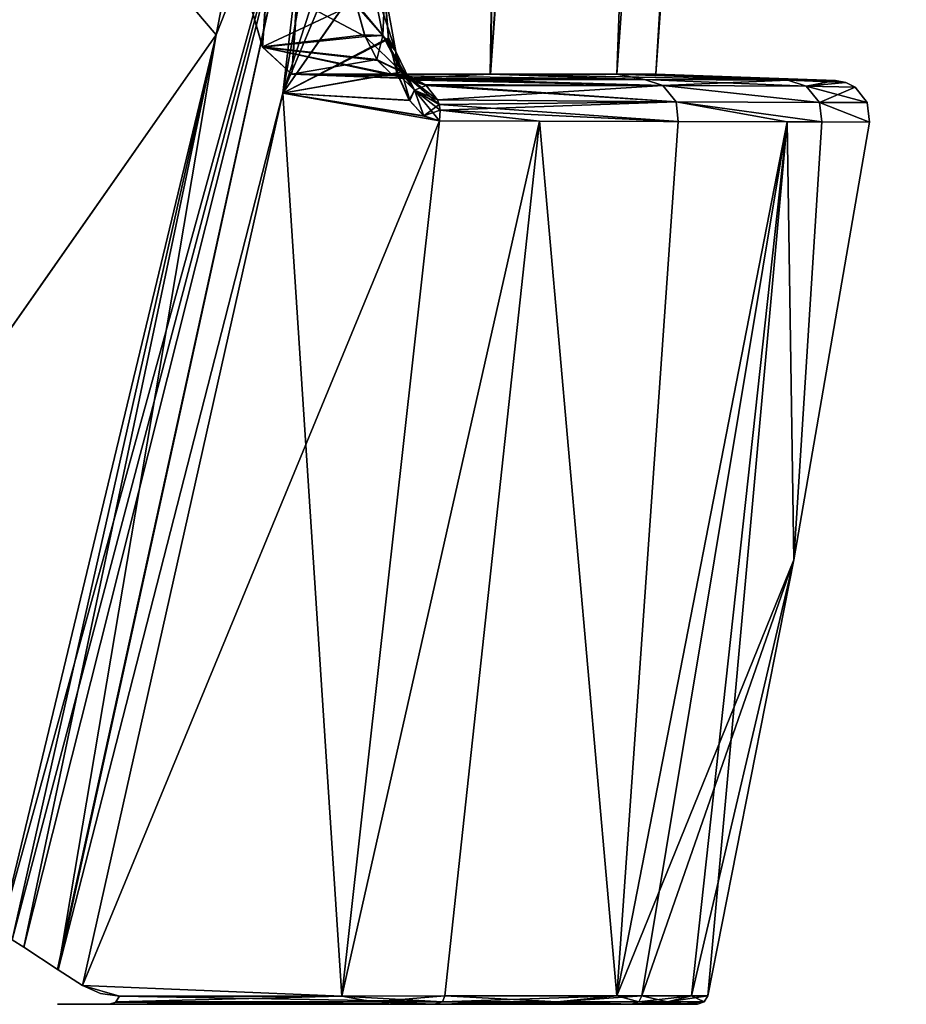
# Model space of a CAD drawing. Header units: millimetres. Extents: x -115 to 115, y -44 to 583.
# Tile 45 of 102: x 84 to 109, y 180 to 208. Entities that reach past the tile are written whole.
import ezdxf

# ---------------------------------------------------------------- set-up
doc = ezdxf.new("R2010")
doc.units = ezdxf.units.MM
doc.header["$LTSCALE"] = 67.002822
for name, color, linetype in [('436', 7, 'CONTINUOUS'), ('437', 7, 'CONTINUOUS'), ('438', 7, 'CONTINUOUS'), ('439', 7, 'CONTINUOUS'), ('440', 7, 'CONTINUOUS'), ('447', 7, 'CONTINUOUS'), ('448', 7, 'CONTINUOUS'), ('449', 7, 'CONTINUOUS'), ('450', 7, 'CONTINUOUS'), ('451', 7, 'CONTINUOUS'), ('462', 7, 'CONTINUOUS'), ('463', 7, 'CONTINUOUS'), ('464', 7, 'CONTINUOUS'), ('465', 7, 'CONTINUOUS'), ('470', 7, 'CONTINUOUS'), ('474', 7, 'CONTINUOUS'), ('528', 7, 'CONTINUOUS'), ('564', 7, 'CONTINUOUS')]:
    doc.layers.add(name, color=color, linetype=linetype)

msp = doc.modelspace()

# ---------------------------------------------------------------- linework, layer by layer
at = {"layer": '436', "color": 7, "linetype": 'Continuous'}
for points in [[(96.104, 230.801, 108.204), (91.564, 205.47, 107.825), (94.931, 215.829, 103.41), (96.104, 230.801, 108.204)], [(94.931, 215.829, 103.41), (91.564, 205.47, 107.825), (94.451, 212.402, 102.861), (94.931, 215.829, 103.41)], [(94.451, 212.402, 102.861), (91.564, 205.47, 107.825), (94.319, 209.415, 101.358), (94.451, 212.402, 102.861)], [(94.319, 209.415, 101.358), (91.564, 205.47, 107.825), (94.523, 206.986, 99.016), (94.319, 209.415, 101.358)], [(94.523, 206.986, 99.016), (91.564, 205.47, 107.825), (94.766, 206.031, 97.504), (94.523, 206.986, 99.016)], [(94.766, 206.031, 97.504), (91.564, 205.47, 107.825), (95.115, 205.27, 95.724), (94.766, 206.031, 97.504)], [(91.564, 205.47, 107.825), (85.965, 180.53, 107.431), (95.949, 204.704, 92.247), (91.564, 205.47, 107.825)], [(95.115, 205.27, 95.724), (91.564, 205.47, 107.825), (95.508, 204.829, 93.975), (95.115, 205.27, 95.724)], [(95.508, 204.829, 93.975), (91.564, 205.47, 107.825), (95.949, 204.704, 92.247), (95.508, 204.829, 93.975)], [(85.965, 180.53, 107.431), (93.215, 180.231, 82.609), (95.949, 204.704, 92.247), (85.965, 180.53, 107.431)], [(93.215, 180.231, 82.609), (98.744, 204.693, 81.022), (95.949, 204.704, 92.247), (93.215, 180.231, 82.609)], [(93.215, 180.231, 82.609), (96.094, 180.235, 70.235), (98.744, 204.693, 81.022), (93.215, 180.231, 82.609)], [(96.094, 180.235, 70.235), (100.904, 180.237, 41.525), (98.744, 204.693, 81.022), (96.094, 180.235, 70.235)], [(100.904, 180.237, 41.525), (105.67, 204.672, 40.721), (98.744, 204.693, 81.022), (100.904, 180.237, 41.525)], [(98.744, 204.693, 81.022), (105.67, 204.672, 40.721), (102.621, 204.681, 61.914), (98.744, 204.693, 81.022)], [(105.67, 204.672, 40.721), (100.904, 180.237, 41.525), (105.851, 192.424, 0), (105.67, 204.672, 40.721)], [(106.635, 204.67, 31.057), (105.67, 204.672, 40.721), (107.973, 204.665, 0), (106.635, 204.67, 31.057)], [(107.973, 204.665, 0), (105.67, 204.672, 40.721), (105.851, 192.424, 0), (107.973, 204.665, 0)], [(100.904, 180.237, 41.525), (101.606, 180.238, 35.367), (105.851, 192.424, 0), (100.904, 180.237, 41.525)], [(101.606, 180.238, 35.367), (102.99, 180.24, 17.725), (105.851, 192.424, 0), (101.606, 180.238, 35.367)], [(102.99, 180.24, 17.725), (103.454, 180.239, 0), (105.851, 192.424, 0), (102.99, 180.24, 17.725)], [(87, 180.231, 104.092), (93.215, 180.231, 82.609), (85.965, 180.53, 107.431), (87, 180.231, 104.092)], [(86.469, 180.305, 105.758), (87, 180.231, 104.092), (85.965, 180.53, 107.431), (86.469, 180.305, 105.758)]]:
    msp.add_3dface(points, dxfattribs=at)
at = {"layer": '437', "color": 7, "linetype": 'Continuous'}
for points in [[(96.105, 230.808, -108.204), (94.452, 212.399, -102.858), (91.566, 205.475, -107.823), (96.105, 230.808, -108.204)], [(94.452, 212.399, -102.858), (94.32, 209.434, -101.37), (91.566, 205.475, -107.823), (94.452, 212.399, -102.858)], [(94.32, 209.434, -101.37), (94.52, 207.02, -99.053), (91.566, 205.475, -107.823), (94.32, 209.434, -101.37)], [(94.52, 207.02, -99.053), (94.757, 206.045, -97.549), (91.566, 205.475, -107.823), (94.52, 207.02, -99.053)], [(94.757, 206.045, -97.549), (95.103, 205.278, -95.775), (91.566, 205.475, -107.823), (94.757, 206.045, -97.549)], [(91.566, 205.475, -107.823), (93.215, 180.231, -82.609), (85.965, 180.53, -107.431), (91.566, 205.475, -107.823)], [(95.949, 204.704, -92.247), (93.215, 180.231, -82.609), (91.566, 205.475, -107.823), (95.949, 204.704, -92.247)], [(95.507, 204.841, -93.991), (95.949, 204.704, -92.247), (91.566, 205.475, -107.823), (95.507, 204.841, -93.991)], [(95.103, 205.278, -95.775), (95.507, 204.841, -93.991), (91.566, 205.475, -107.823), (95.103, 205.278, -95.775)], [(98.744, 204.693, -81.022), (93.215, 180.231, -82.609), (95.949, 204.704, -92.247), (98.744, 204.693, -81.022)], [(93.215, 180.231, -82.609), (98.744, 204.693, -81.022), (96.094, 180.235, -70.234), (93.215, 180.231, -82.609)], [(98.744, 204.693, -81.022), (100.904, 180.237, -41.525), (96.094, 180.235, -70.234), (98.744, 204.693, -81.022)], [(102.621, 204.681, -61.914), (100.904, 180.237, -41.525), (98.744, 204.693, -81.022), (102.621, 204.681, -61.914)], [(105.67, 204.672, -40.721), (100.904, 180.237, -41.525), (102.621, 204.681, -61.914), (105.67, 204.672, -40.721)], [(100.904, 180.237, -41.525), (105.67, 204.672, -40.721), (101.606, 180.238, -35.366), (100.904, 180.237, -41.525)], [(101.606, 180.238, -35.366), (105.67, 204.672, -40.721), (102.99, 180.24, -17.725), (101.606, 180.238, -35.366)], [(105.67, 204.672, -40.721), (103.454, 180.239, 0), (102.99, 180.24, -17.725), (105.67, 204.672, -40.721)], [(105.851, 192.424, 0), (103.454, 180.239, 0), (105.67, 204.672, -40.721), (105.851, 192.424, 0)], [(106.635, 204.67, -31.057), (105.851, 192.424, 0), (105.67, 204.672, -40.721), (106.635, 204.67, -31.057)], [(107.973, 204.665, 0), (105.851, 192.424, 0), (106.635, 204.67, -31.057), (107.973, 204.665, 0)], [(85.965, 180.53, -107.431), (93.215, 180.231, -82.609), (87, 180.231, -104.092), (85.965, 180.53, -107.431)], [(86.469, 180.305, -105.758), (85.965, 180.53, -107.431), (87, 180.231, -104.092), (86.469, 180.305, -105.758)]]:
    msp.add_3dface(points, dxfattribs=at)
at = {"layer": '438', "color": 7, "linetype": 'Continuous'}
for points in [[(95.3, 205.839, -92.07), (95.036, 205.888, -92), (102.196, 205.686, -61.839), (95.3, 205.839, -92.07)], [(102.196, 205.686, -61.839), (95.036, 205.888, -92), (101.683, 205.853, -61.749), (102.196, 205.686, -61.839)], [(95.544, 205.716, -92.135), (95.3, 205.839, -92.07), (102.196, 205.686, -61.839), (95.544, 205.716, -92.135)], [(95.577, 205.692, -92.143), (95.544, 205.716, -92.135), (102.565, 205.228, -61.904), (95.577, 205.692, -92.143)], [(102.565, 205.228, -61.904), (95.544, 205.716, -92.135), (102.196, 205.686, -61.839), (102.565, 205.228, -61.904)], [(95.888, 205.285, -92.227), (95.577, 205.692, -92.143), (102.565, 205.228, -61.904), (95.888, 205.285, -92.227)], [(105.691, 205.833, -30.975), (106.203, 205.666, -31.019), (101.683, 205.853, -61.749), (105.691, 205.833, -30.975)], [(106.203, 205.666, -31.019), (102.196, 205.686, -61.839), (101.683, 205.853, -61.749), (106.203, 205.666, -31.019)], [(106.203, 205.666, -31.019), (106.576, 205.208, -31.052), (102.196, 205.686, -61.839), (106.203, 205.666, -31.019)], [(106.576, 205.208, -31.052), (102.565, 205.228, -61.904), (102.196, 205.686, -61.839), (106.576, 205.208, -31.052)], [(107.021, 205.825, 0), (107.307, 205.772, 0), (105.691, 205.833, -30.975), (107.021, 205.825, 0)], [(105.691, 205.833, -30.975), (107.307, 205.772, 0), (106.203, 205.666, -31.019), (105.691, 205.833, -30.975)], [(107.307, 205.772, 0), (107.567, 205.639, 0), (106.203, 205.666, -31.019), (107.307, 205.772, 0)], [(107.567, 205.639, 0), (107.91, 205.208, 0), (106.203, 205.666, -31.019), (107.567, 205.639, 0)], [(106.203, 205.666, -31.019), (107.91, 205.208, 0), (106.576, 205.208, -31.052), (106.203, 205.666, -31.019)], [(95.933, 205.152, -92.239), (95.888, 205.285, -92.227), (102.565, 205.228, -61.904), (95.933, 205.152, -92.239)], [(102.621, 204.681, -61.914), (95.933, 205.152, -92.239), (102.565, 205.228, -61.904), (102.621, 204.681, -61.914)], [(95.933, 205.152, -92.239), (102.621, 204.681, -61.914), (95.962, 204.999, -92.247), (95.933, 205.152, -92.239)], [(106.635, 204.67, -31.057), (105.67, 204.672, -40.721), (102.565, 205.228, -61.904), (106.635, 204.67, -31.057)], [(106.576, 205.208, -31.052), (106.635, 204.67, -31.057), (102.565, 205.228, -61.904), (106.576, 205.208, -31.052)], [(105.67, 204.672, -40.721), (102.621, 204.681, -61.914), (102.565, 205.228, -61.904), (105.67, 204.672, -40.721)], [(107.973, 204.665, 0), (106.635, 204.67, -31.057), (106.576, 205.208, -31.052), (107.973, 204.665, 0)], [(107.91, 205.208, 0), (107.973, 204.665, 0), (106.576, 205.208, -31.052), (107.91, 205.208, 0)], [(98.744, 204.693, -81.022), (95.949, 204.704, -92.247), (95.962, 204.999, -92.247), (98.744, 204.693, -81.022)], [(102.621, 204.681, -61.914), (98.744, 204.693, -81.022), (95.962, 204.999, -92.247), (102.621, 204.681, -61.914)]]:
    msp.add_3dface(points, dxfattribs=at)
at = {"layer": '439', "color": 7, "linetype": 'Continuous'}
for points in [[(95.04, 205.887, 92), (95.299, 205.84, 92.069), (101.683, 205.853, 61.749), (95.04, 205.887, 92)], [(101.683, 205.853, 61.749), (95.299, 205.84, 92.069), (102.196, 205.686, 61.839), (101.683, 205.853, 61.749)], [(95.299, 205.84, 92.069), (95.543, 205.717, 92.134), (102.196, 205.686, 61.839), (95.299, 205.84, 92.069)], [(95.543, 205.717, 92.134), (95.576, 205.692, 92.143), (102.196, 205.686, 61.839), (95.543, 205.717, 92.134)], [(95.576, 205.692, 92.143), (95.888, 205.286, 92.227), (102.196, 205.686, 61.839), (95.576, 205.692, 92.143)], [(102.196, 205.686, 61.839), (95.888, 205.286, 92.227), (102.565, 205.228, 61.904), (102.196, 205.686, 61.839)], [(105.691, 205.833, 30.975), (101.683, 205.853, 61.749), (102.196, 205.686, 61.839), (105.691, 205.833, 30.975)], [(106.203, 205.666, 31.019), (105.691, 205.833, 30.975), (102.196, 205.686, 61.839), (106.203, 205.666, 31.019)], [(106.576, 205.208, 31.052), (106.203, 205.666, 31.019), (102.196, 205.686, 61.839), (106.576, 205.208, 31.052)], [(106.576, 205.208, 31.052), (102.196, 205.686, 61.839), (102.565, 205.228, 61.904), (106.576, 205.208, 31.052)], [(106.203, 205.666, 31.019), (107.021, 205.825, 0), (105.691, 205.833, 30.975), (106.203, 205.666, 31.019)], [(107.307, 205.772, 0), (107.021, 205.825, 0), (106.203, 205.666, 31.019), (107.307, 205.772, 0)], [(107.567, 205.639, 0), (107.307, 205.772, 0), (106.203, 205.666, 31.019), (107.567, 205.639, 0)], [(106.576, 205.208, 31.052), (107.567, 205.639, 0), (106.203, 205.666, 31.019), (106.576, 205.208, 31.052)], [(107.91, 205.208, 0), (107.567, 205.639, 0), (106.576, 205.208, 31.052), (107.91, 205.208, 0)], [(95.888, 205.286, 92.227), (95.933, 205.153, 92.239), (102.565, 205.228, 61.904), (95.888, 205.286, 92.227)], [(95.933, 205.153, 92.239), (95.961, 204.999, 92.247), (102.565, 205.228, 61.904), (95.933, 205.153, 92.239)], [(95.961, 204.999, 92.247), (102.621, 204.681, 61.914), (102.565, 205.228, 61.904), (95.961, 204.999, 92.247)], [(102.621, 204.681, 61.914), (106.635, 204.67, 31.057), (102.565, 205.228, 61.904), (102.621, 204.681, 61.914)], [(106.635, 204.67, 31.057), (106.576, 205.208, 31.052), (102.565, 205.228, 61.904), (106.635, 204.67, 31.057)], [(106.635, 204.67, 31.057), (107.973, 204.665, 0), (106.576, 205.208, 31.052), (106.635, 204.67, 31.057)], [(107.973, 204.665, 0), (107.91, 205.208, 0), (106.576, 205.208, 31.052), (107.973, 204.665, 0)], [(95.949, 204.704, 92.247), (98.744, 204.693, 81.022), (95.961, 204.999, 92.247), (95.949, 204.704, 92.247)], [(98.744, 204.693, 81.022), (102.621, 204.681, 61.914), (95.961, 204.999, 92.247), (98.744, 204.693, 81.022)], [(105.67, 204.672, 40.721), (106.635, 204.67, 31.057), (102.621, 204.681, 61.914), (105.67, 204.672, 40.721)]]:
    msp.add_3dface(points, dxfattribs=at)
at = {"layer": '440', "color": 7, "linetype": 'Continuous'}
for points in [[(94.319, 209.415, 101.358), (94.523, 206.986, 99.016), (94.418, 208.337, 99.675), (94.319, 209.415, 101.358)], [(94.364, 207.086, 97.165), (93.625, 207.922, 98.073), (94.048, 208.705, 99.277), (94.364, 207.086, 97.165)], [(94.418, 208.337, 99.675), (94.73, 206.642, 97.48), (94.048, 208.705, 99.277), (94.418, 208.337, 99.675)], [(94.73, 206.642, 97.48), (94.364, 207.086, 97.165), (94.048, 208.705, 99.277), (94.73, 206.642, 97.48)], [(94.418, 208.337, 99.675), (94.523, 206.986, 99.016), (94.73, 206.642, 97.48), (94.418, 208.337, 99.675)], [(93.867, 207.059, 96.712), (93.625, 207.922, 98.073), (94.364, 207.086, 97.165), (93.867, 207.059, 96.712)], [(94.889, 206.065, 94.732), (93.867, 207.059, 96.712), (94.364, 207.086, 97.165), (94.889, 206.065, 94.732)], [(94.211, 206.386, 95.119), (93.867, 207.059, 96.712), (94.889, 206.065, 94.732), (94.211, 206.386, 95.119)], [(94.73, 206.642, 97.48), (95.251, 205.561, 94.946), (94.364, 207.086, 97.165), (94.73, 206.642, 97.48)], [(95.251, 205.561, 94.946), (94.889, 206.065, 94.732), (94.364, 207.086, 97.165), (95.251, 205.561, 94.946)], [(94.523, 206.986, 99.016), (94.766, 206.031, 97.504), (94.73, 206.642, 97.48), (94.523, 206.986, 99.016)], [(94.766, 206.031, 97.504), (95.115, 205.27, 95.724), (94.73, 206.642, 97.48), (94.766, 206.031, 97.504)], [(94.73, 206.642, 97.48), (95.115, 205.27, 95.724), (95.251, 205.561, 94.946), (94.73, 206.642, 97.48)], [(94.605, 206.008, 93.533), (94.211, 206.386, 95.119), (94.889, 206.065, 94.732), (94.605, 206.008, 93.533)], [(95.576, 205.692, 92.143), (94.605, 206.008, 93.533), (94.889, 206.065, 94.732), (95.576, 205.692, 92.143)], [(95.576, 205.692, 92.143), (95.543, 205.717, 92.134), (94.605, 206.008, 93.533), (95.576, 205.692, 92.143)], [(95.543, 205.717, 92.134), (95.299, 205.84, 92.069), (94.605, 206.008, 93.533), (95.543, 205.717, 92.134)], [(95.299, 205.84, 92.069), (95.04, 205.887, 92), (94.605, 206.008, 93.533), (95.299, 205.84, 92.069)], [(95.933, 205.153, 92.239), (95.888, 205.286, 92.227), (94.889, 206.065, 94.732), (95.933, 205.153, 92.239)], [(95.251, 205.561, 94.946), (95.933, 205.153, 92.239), (94.889, 206.065, 94.732), (95.251, 205.561, 94.946)], [(95.888, 205.286, 92.227), (95.576, 205.692, 92.143), (94.889, 206.065, 94.732), (95.888, 205.286, 92.227)], [(95.115, 205.27, 95.724), (95.508, 204.829, 93.975), (95.251, 205.561, 94.946), (95.115, 205.27, 95.724)], [(95.508, 204.829, 93.975), (95.949, 204.704, 92.247), (95.251, 205.561, 94.946), (95.508, 204.829, 93.975)], [(95.949, 204.704, 92.247), (95.961, 204.999, 92.247), (95.251, 205.561, 94.946), (95.949, 204.704, 92.247)], [(95.961, 204.999, 92.247), (95.933, 205.153, 92.239), (95.251, 205.561, 94.946), (95.961, 204.999, 92.247)]]:
    msp.add_3dface(points, dxfattribs=at)
at = {"layer": '447', "color": 7, "linetype": 'Continuous'}
for points in [[(94.52, 207.02, -99.053), (94.32, 209.434, -101.37), (94.418, 208.337, -99.676), (94.52, 207.02, -99.053)], [(94.049, 208.705, -99.277), (93.612, 207.988, -98.161), (94.365, 207.086, -97.165), (94.049, 208.705, -99.277)], [(94.418, 208.337, -99.676), (94.049, 208.705, -99.277), (94.365, 207.086, -97.165), (94.418, 208.337, -99.676)], [(94.73, 206.642, -97.481), (94.418, 208.337, -99.676), (94.365, 207.086, -97.165), (94.73, 206.642, -97.481)], [(94.73, 206.642, -97.481), (94.52, 207.02, -99.053), (94.418, 208.337, -99.676), (94.73, 206.642, -97.481)], [(93.612, 207.988, -98.161), (93.85, 207.105, -96.798), (94.365, 207.086, -97.165), (93.612, 207.988, -98.161)], [(93.85, 207.105, -96.798), (94.195, 206.41, -95.19), (94.365, 207.086, -97.165), (93.85, 207.105, -96.798)], [(94.365, 207.086, -97.165), (94.195, 206.41, -95.19), (94.89, 206.065, -94.732), (94.365, 207.086, -97.165)], [(94.73, 206.642, -97.481), (94.365, 207.086, -97.165), (94.89, 206.065, -94.732), (94.73, 206.642, -97.481)], [(94.757, 206.045, -97.549), (94.52, 207.02, -99.053), (94.73, 206.642, -97.481), (94.757, 206.045, -97.549)], [(95.251, 205.56, -94.946), (94.757, 206.045, -97.549), (94.73, 206.642, -97.481), (95.251, 205.56, -94.946)], [(95.251, 205.56, -94.946), (94.73, 206.642, -97.481), (94.89, 206.065, -94.732), (95.251, 205.56, -94.946)], [(94.195, 206.41, -95.19), (94.594, 206.015, -93.576), (94.89, 206.065, -94.732), (94.195, 206.41, -95.19)], [(94.594, 206.015, -93.576), (95.036, 205.888, -92), (94.89, 206.065, -94.732), (94.594, 206.015, -93.576)], [(95.103, 205.278, -95.775), (94.757, 206.045, -97.549), (95.251, 205.56, -94.946), (95.103, 205.278, -95.775)], [(95.036, 205.888, -92), (95.3, 205.839, -92.07), (94.89, 206.065, -94.732), (95.036, 205.888, -92)], [(95.3, 205.839, -92.07), (95.544, 205.716, -92.135), (94.89, 206.065, -94.732), (95.3, 205.839, -92.07)], [(95.544, 205.716, -92.135), (95.577, 205.692, -92.143), (94.89, 206.065, -94.732), (95.544, 205.716, -92.135)], [(95.577, 205.692, -92.143), (95.251, 205.56, -94.946), (94.89, 206.065, -94.732), (95.577, 205.692, -92.143)], [(95.577, 205.692, -92.143), (95.888, 205.285, -92.227), (95.251, 205.56, -94.946), (95.577, 205.692, -92.143)], [(95.507, 204.841, -93.991), (95.103, 205.278, -95.775), (95.251, 205.56, -94.946), (95.507, 204.841, -93.991)], [(95.933, 205.152, -92.239), (95.507, 204.841, -93.991), (95.251, 205.56, -94.946), (95.933, 205.152, -92.239)], [(95.888, 205.285, -92.227), (95.933, 205.152, -92.239), (95.251, 205.56, -94.946), (95.888, 205.285, -92.227)], [(95.507, 204.841, -93.991), (95.933, 205.152, -92.239), (95.962, 204.999, -92.247), (95.507, 204.841, -93.991)], [(95.949, 204.704, -92.247), (95.507, 204.841, -93.991), (95.962, 204.999, -92.247), (95.949, 204.704, -92.247)]]:
    msp.add_3dface(points, dxfattribs=at)
at = {"layer": '448', "color": 7, "linetype": 'Continuous'}
for points in [[(90.996, 206.764, -95.832), (93.612, 207.988, -98.161), (90.385, 208.922, -99.064), (90.996, 206.764, -95.832)], [(93.85, 207.105, -96.798), (93.612, 207.988, -98.161), (90.996, 206.764, -95.832), (93.85, 207.105, -96.798)], [(94.195, 206.41, -95.19), (93.85, 207.105, -96.798), (90.996, 206.764, -95.832), (94.195, 206.41, -95.19)], [(91.818, 206, -92), (94.195, 206.41, -95.19), (90.996, 206.764, -95.832), (91.818, 206, -92)], [(94.594, 206.015, -93.576), (94.195, 206.41, -95.19), (91.818, 206, -92), (94.594, 206.015, -93.576)], [(95.036, 205.888, -92), (94.594, 206.015, -93.576), (91.818, 206, -92), (95.036, 205.888, -92)]]:
    msp.add_3dface(points, dxfattribs=at)
at = {"layer": '449', "color": 7, "linetype": 'Continuous'}
for points in [[(95.036, 205.888, -92), (91.818, 206, -92), (97.371, 206.001, -62.18), (95.036, 205.888, -92)], [(101.683, 205.853, -61.749), (95.036, 205.888, -92), (97.371, 206.001, -62.18), (101.683, 205.853, -61.749)], [(100.907, 206.002, -30.187), (101.683, 205.853, -61.749), (97.371, 206.001, -62.18), (100.907, 206.002, -30.187)], [(105.691, 205.833, -30.975), (101.683, 205.853, -61.749), (100.907, 206.002, -30.187), (105.691, 205.833, -30.975)], [(102, 206, 0), (105.691, 205.833, -30.975), (100.907, 206.002, -30.187), (102, 206, 0)], [(107.021, 205.825, 0), (105.691, 205.833, -30.975), (102, 206, 0), (107.021, 205.825, 0)]]:
    msp.add_3dface(points, dxfattribs=at)
at = {"layer": '450', "color": 7, "linetype": 'Continuous'}
for points in [[(91.818, 206, 92), (101.683, 205.853, 61.749), (97.366, 206.001, 62.21), (91.818, 206, 92)], [(95.04, 205.887, 92), (101.683, 205.853, 61.749), (91.818, 206, 92), (95.04, 205.887, 92)], [(97.366, 206.001, 62.21), (105.691, 205.833, 30.975), (100.906, 206.002, 30.201), (97.366, 206.001, 62.21)], [(101.683, 205.853, 61.749), (105.691, 205.833, 30.975), (97.366, 206.001, 62.21), (101.683, 205.853, 61.749)], [(105.691, 205.833, 30.975), (107.021, 205.825, 0), (100.906, 206.002, 30.201), (105.691, 205.833, 30.975)], [(107.021, 205.825, 0), (102, 206, 0), (100.906, 206.002, 30.201), (107.021, 205.825, 0)]]:
    msp.add_3dface(points, dxfattribs=at)
at = {"layer": '451', "color": 7, "linetype": 'Continuous'}
for points in [[(93.625, 207.922, 98.073), (93.867, 207.059, 96.712), (90.387, 208.914, 99.056), (93.625, 207.922, 98.073)], [(90.387, 208.914, 99.056), (93.867, 207.059, 96.712), (90.997, 206.761, 95.827), (90.387, 208.914, 99.056)], [(93.867, 207.059, 96.712), (94.211, 206.386, 95.119), (90.997, 206.761, 95.827), (93.867, 207.059, 96.712)], [(94.605, 206.008, 93.533), (95.04, 205.887, 92), (90.997, 206.761, 95.827), (94.605, 206.008, 93.533)], [(95.04, 205.887, 92), (91.818, 206, 92), (90.997, 206.761, 95.827), (95.04, 205.887, 92)], [(94.211, 206.386, 95.119), (94.605, 206.008, 93.533), (90.997, 206.761, 95.827), (94.211, 206.386, 95.119)]]:
    msp.add_3dface(points, dxfattribs=at)
at = {"layer": '462', "color": 7, "linetype": 'Continuous'}
for points in [[(89.698, 207.105, 111.79), (92.632, 214.527, 109.646), (94.579, 232.262, 111.447), (89.698, 207.105, 111.79)], [(91.564, 205.47, 107.825), (96.104, 230.801, 108.204), (92.632, 214.527, 109.646), (91.564, 205.47, 107.825)], [(84.001, 181.805, 111.685), (92.632, 214.527, 109.646), (83.651, 182.002, 112.178), (84.001, 181.805, 111.685)], [(83.651, 182.002, 112.178), (92.632, 214.527, 109.646), (89.698, 207.105, 111.79), (83.651, 182.002, 112.178)], [(84.328, 181.601, 111.175), (92.632, 214.527, 109.646), (84.001, 181.805, 111.685), (84.328, 181.601, 111.175)], [(85.268, 180.978, 109.358), (92.632, 214.527, 109.646), (84.328, 181.601, 111.175), (85.268, 180.978, 109.358)], [(85.285, 180.967, 109.319), (92.632, 214.527, 109.646), (85.268, 180.978, 109.358), (85.285, 180.967, 109.319)], [(85.285, 180.967, 109.319), (91.564, 205.47, 107.825), (92.632, 214.527, 109.646), (85.285, 180.967, 109.319)], [(85.965, 180.53, 107.431), (91.564, 205.47, 107.825), (85.285, 180.967, 109.319), (85.965, 180.53, 107.431)]]:
    msp.add_3dface(points, dxfattribs=at)
at = {"layer": '463', "color": 7, "linetype": 'Continuous'}
for points in [[(86.723, 180, 104), (95.802, 180, 70.197), (86.897, 180.063, 104.057), (86.723, 180, 104)], [(86.897, 180.063, 104.057), (95.802, 180, 70.197), (86.901, 180.066, 104.058), (86.897, 180.063, 104.057)], [(87, 180.231, 104.092), (86.901, 180.066, 104.058), (96.033, 180.066, 70.016), (87, 180.231, 104.092)], [(86.901, 180.066, 104.058), (95.802, 180, 70.197), (96.033, 180.066, 70.016), (86.901, 180.066, 104.058)], [(93.215, 180.231, 82.609), (87, 180.231, 104.092), (96.033, 180.066, 70.016), (93.215, 180.231, 82.609)], [(96.094, 180.235, 70.235), (93.215, 180.231, 82.609), (96.033, 180.066, 70.016), (96.094, 180.235, 70.235)], [(95.802, 180, 70.197), (99.009, 180, 52.875), (96.033, 180.066, 70.016), (95.802, 180, 70.197)], [(100.904, 180.237, 41.525), (96.094, 180.235, 70.235), (96.033, 180.066, 70.016), (100.904, 180.237, 41.525)], [(100.904, 180.237, 41.525), (96.033, 180.066, 70.016), (101.518, 180.066, 35.199), (100.904, 180.237, 41.525)], [(99.009, 180, 52.875), (101.312, 180, 35.359), (96.033, 180.066, 70.016), (99.009, 180, 52.875)], [(96.033, 180.066, 70.016), (101.312, 180, 35.359), (101.518, 180.066, 35.199), (96.033, 180.066, 70.016)], [(101.606, 180.238, 35.367), (100.904, 180.237, 41.525), (101.518, 180.066, 35.199), (101.606, 180.238, 35.367)], [(101.312, 180, 35.359), (102.694, 180, 17.745), (101.518, 180.066, 35.199), (101.312, 180, 35.359)], [(102.99, 180.24, 17.725), (101.606, 180.238, 35.367), (101.518, 180.066, 35.199), (102.99, 180.24, 17.725)], [(102.99, 180.24, 17.725), (101.518, 180.066, 35.199), (103.348, 180.066, 0), (102.99, 180.24, 17.725)], [(102.694, 180, 17.745), (103.16, 180, 0), (101.518, 180.066, 35.199), (102.694, 180, 17.745)], [(101.518, 180.066, 35.199), (103.16, 180, 0), (103.348, 180.066, 0), (101.518, 180.066, 35.199)], [(103.454, 180.239, 0), (102.99, 180.24, 17.725), (103.348, 180.066, 0), (103.454, 180.239, 0)]]:
    msp.add_3dface(points, dxfattribs=at)
at = {"layer": '464', "color": 7, "linetype": 'Continuous'}
for points in [[(86.897, 180.063, -104.057), (94.091, 180.066, -78.615), (86.723, 180, -104), (86.897, 180.063, -104.057)], [(86.723, 180, -104), (94.091, 180.066, -78.615), (95.802, 180, -70.197), (86.723, 180, -104)], [(86.901, 180.066, -104.058), (94.091, 180.066, -78.615), (86.897, 180.063, -104.057), (86.901, 180.066, -104.058)], [(87, 180.231, -104.092), (93.215, 180.231, -82.609), (86.901, 180.066, -104.058), (87, 180.231, -104.092)], [(93.215, 180.231, -82.609), (94.091, 180.066, -78.615), (86.901, 180.066, -104.058), (93.215, 180.231, -82.609)], [(93.215, 180.231, -82.609), (96.094, 180.235, -70.234), (94.091, 180.066, -78.615), (93.215, 180.231, -82.609)], [(96.094, 180.235, -70.234), (99.233, 180.066, -52.679), (94.091, 180.066, -78.615), (96.094, 180.235, -70.234)], [(94.091, 180.066, -78.615), (99.233, 180.066, -52.679), (95.802, 180, -70.197), (94.091, 180.066, -78.615)], [(95.802, 180, -70.197), (99.233, 180.066, -52.679), (99.009, 180, -52.876), (95.802, 180, -70.197)], [(96.094, 180.235, -70.234), (100.904, 180.237, -41.525), (99.233, 180.066, -52.679), (96.094, 180.235, -70.234)], [(99.009, 180, -52.876), (99.233, 180.066, -52.679), (101.312, 180, -35.36), (99.009, 180, -52.876)], [(100.904, 180.237, -41.525), (101.606, 180.238, -35.366), (99.233, 180.066, -52.679), (100.904, 180.237, -41.525)], [(101.606, 180.238, -35.366), (102.318, 180.066, -26.42), (99.233, 180.066, -52.679), (101.606, 180.238, -35.366)], [(99.233, 180.066, -52.679), (102.318, 180.066, -26.42), (101.312, 180, -35.36), (99.233, 180.066, -52.679)], [(101.312, 180, -35.36), (102.318, 180.066, -26.42), (102.694, 180, -17.745), (101.312, 180, -35.36)], [(101.606, 180.238, -35.366), (102.99, 180.24, -17.725), (102.318, 180.066, -26.42), (101.606, 180.238, -35.366)], [(102.99, 180.24, -17.725), (103.454, 180.239, 0), (102.318, 180.066, -26.42), (102.99, 180.24, -17.725)], [(103.454, 180.239, 0), (103.348, 180.066, 0), (102.318, 180.066, -26.42), (103.454, 180.239, 0)], [(102.318, 180.066, -26.42), (103.348, 180.066, 0), (102.694, 180, -17.745), (102.318, 180.066, -26.42)], [(103.348, 180.066, 0), (103.16, 180, 0), (102.694, 180, -17.745), (103.348, 180.066, 0)]]:
    msp.add_3dface(points, dxfattribs=at)
at = {"layer": '465', "color": 7, "linetype": 'Continuous'}
for points in [[(94.579, 232.264, -111.447), (92.632, 214.527, -109.646), (89.699, 207.106, -111.79), (94.579, 232.264, -111.447)], [(96.105, 230.808, -108.204), (91.566, 205.475, -107.823), (92.632, 214.527, -109.646), (96.105, 230.808, -108.204)], [(92.632, 214.527, -109.646), (91.566, 205.475, -107.823), (85.285, 180.967, -109.318), (92.632, 214.527, -109.646)], [(92.632, 214.527, -109.646), (85.285, 180.967, -109.318), (89.699, 207.106, -111.79), (92.632, 214.527, -109.646)], [(83.651, 182.002, -112.178), (89.699, 207.106, -111.79), (84.001, 181.805, -111.685), (83.651, 182.002, -112.178)], [(84.001, 181.805, -111.685), (89.699, 207.106, -111.79), (84.328, 181.601, -111.175), (84.001, 181.805, -111.685)], [(89.699, 207.106, -111.79), (85.285, 180.967, -109.318), (84.328, 181.601, -111.175), (89.699, 207.106, -111.79)], [(91.566, 205.475, -107.823), (85.965, 180.53, -107.431), (85.285, 180.967, -109.318), (91.566, 205.475, -107.823)], [(85.285, 180.967, -109.318), (85.269, 180.977, -109.354), (84.328, 181.601, -111.175), (85.285, 180.967, -109.318)]]:
    msp.add_3dface(points, dxfattribs=at)
at = {"layer": '470', "color": 7, "linetype": 'Continuous'}
for points in [[(89.698, 207.105, 111.79), (94.579, 232.262, 111.447), (81.579, 216.628, 122.289), (89.698, 207.105, 111.79)], [(75.027, 186.143, 122.431), (89.698, 207.105, 111.79), (81.579, 216.628, 122.289), (75.027, 186.143, 122.431)], [(83.651, 182.002, 112.178), (89.698, 207.105, 111.79), (75.027, 186.143, 122.431), (83.651, 182.002, 112.178)]]:
    msp.add_3dface(points, dxfattribs=at)
at = {"layer": '474', "color": 7, "linetype": 'Continuous'}
for points in [[(94.579, 232.264, -111.447), (89.699, 207.106, -111.79), (81.578, 216.628, -122.29), (94.579, 232.264, -111.447)], [(89.699, 207.106, -111.79), (75.026, 186.143, -122.432), (81.578, 216.628, -122.29), (89.699, 207.106, -111.79)], [(89.699, 207.106, -111.79), (83.651, 182.002, -112.178), (75.026, 186.143, -122.432), (89.699, 207.106, -111.79)]]:
    msp.add_3dface(points, dxfattribs=at)
at = {"layer": '528', "color": 7, "linetype": 'Continuous'}
for points in [[(94.397, 180, 70.171), (86.723, 180, 104), (85.266, 180, 104), (94.397, 180, 70.171)], [(86.723, 180, -104), (95.802, 180, -70.197), (85.266, 180, -104), (86.723, 180, -104)], [(85.266, 180, -104), (95.802, 180, -70.197), (94.397, 180, -70.17), (85.266, 180, -104)], [(95.802, 180, 70.197), (86.723, 180, 104), (94.397, 180, 70.171), (95.802, 180, 70.197)], [(99.009, 180, 52.875), (95.802, 180, 70.197), (94.397, 180, 70.171), (99.009, 180, 52.875)], [(99.926, 180, 35.316), (99.009, 180, 52.875), (94.397, 180, 70.171), (99.926, 180, 35.316)], [(95.802, 180, -70.197), (99.009, 180, -52.876), (94.397, 180, -70.17), (95.802, 180, -70.197)], [(99.009, 180, -52.876), (101.312, 180, -35.36), (94.397, 180, -70.17), (99.009, 180, -52.876)], [(94.397, 180, -70.17), (101.312, 180, -35.36), (99.927, 180, -35.315), (94.397, 180, -70.17)], [(101.312, 180, 35.359), (99.009, 180, 52.875), (99.926, 180, 35.316), (101.312, 180, 35.359)], [(102.694, 180, 17.745), (101.312, 180, 35.359), (99.926, 180, 35.316), (102.694, 180, 17.745)], [(101.765, 180, 0), (102.694, 180, 17.745), (99.926, 180, 35.316), (101.765, 180, 0)], [(102.694, 180, -17.745), (103.16, 180, 0), (99.927, 180, -35.315), (102.694, 180, -17.745)], [(99.927, 180, -35.315), (103.16, 180, 0), (101.765, 180, 0), (99.927, 180, -35.315)], [(101.312, 180, -35.36), (102.694, 180, -17.745), (99.927, 180, -35.315), (101.312, 180, -35.36)], [(103.16, 180, 0), (102.694, 180, 17.745), (101.765, 180, 0), (103.16, 180, 0)]]:
    msp.add_3dface(points, dxfattribs=at)
at = {"layer": '564', "color": 7, "linetype": 'Continuous'}
for points in [[(97.371, 206.001, -62.18), (91.818, 206, -92), (98.989, 304, -91.999), (97.371, 206.001, -62.18)], [(98.989, 304, -91.999), (91.818, 206, -92), (98.067, 303.231, -95.845), (98.989, 304, -91.999)], [(91.818, 206, 92), (97.366, 206.001, 62.21), (98.988, 304, 92), (91.818, 206, 92)], [(91.818, 206, 92), (98.988, 304, 92), (98.065, 303.229, 95.851), (91.818, 206, 92)], [(98.988, 304, 92), (97.366, 206.001, 62.21), (104.444, 303.999, 62.2), (98.988, 304, 92)], [(97.366, 206.001, 62.21), (100.906, 206.002, 30.201), (104.444, 303.999, 62.2), (97.366, 206.001, 62.21)], [(97.371, 206.001, -62.18), (98.989, 304, -91.999), (104.449, 303.999, -62.168), (97.371, 206.001, -62.18)], [(100.907, 206.002, -30.187), (97.371, 206.001, -62.18), (104.449, 303.999, -62.168), (100.907, 206.002, -30.187)], [(100.906, 206.002, 30.201), (107.924, 303.998, 30.193), (104.444, 303.999, 62.2), (100.906, 206.002, 30.201)], [(100.906, 206.002, 30.201), (102, 206, 0), (107.924, 303.998, 30.193), (100.906, 206.002, 30.201)], [(100.907, 206.002, -30.187), (104.449, 303.999, -62.168), (107.925, 303.998, -30.178), (100.907, 206.002, -30.187)], [(102, 206, 0), (100.907, 206.002, -30.187), (107.925, 303.998, -30.178), (102, 206, 0)], [(102, 206, 0), (109, 304, 0), (107.924, 303.998, 30.193), (102, 206, 0)], [(109, 304, 0), (102, 206, 0), (107.925, 303.998, -30.178), (109, 304, 0)], [(91.818, 206, -92), (90.996, 206.764, -95.832), (98.067, 303.231, -95.845), (91.818, 206, -92)], [(90.996, 206.764, -95.832), (97.157, 301.083, -99.059), (98.067, 303.231, -95.845), (90.996, 206.764, -95.832)], [(90.997, 206.761, 95.827), (91.818, 206, 92), (98.065, 303.229, 95.851), (90.997, 206.761, 95.827)], [(90.997, 206.761, 95.827), (98.065, 303.229, 95.851), (97.154, 301.074, 99.069), (90.997, 206.761, 95.827)], [(90.996, 206.764, -95.832), (90.385, 208.922, -99.064), (97.157, 301.083, -99.059), (90.996, 206.764, -95.832)], [(90.387, 208.914, 99.056), (90.997, 206.761, 95.827), (97.154, 301.074, 99.069), (90.387, 208.914, 99.056)]]:
    msp.add_3dface(points, dxfattribs=at)

doc.saveas('drawing.dxf')
